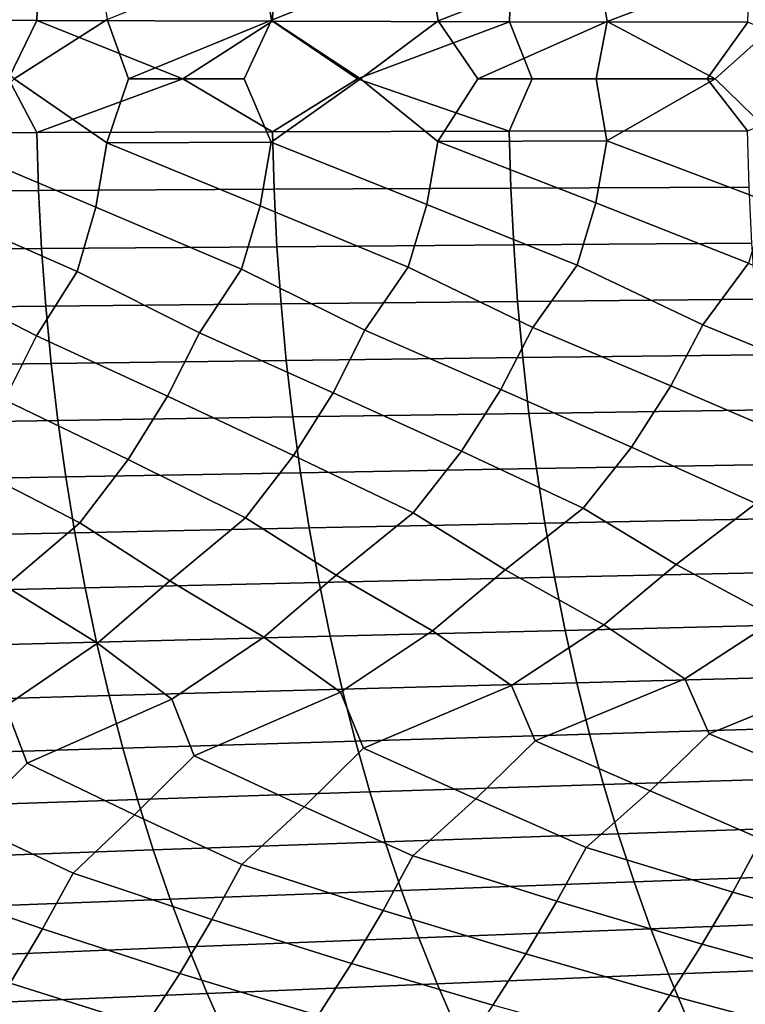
# Model space of a CAD drawing. Header units: metres. Extents: x -240 to 45, y -77 to 27.
# Tile 208 of 256: x -158.18 to -152.03, y -7.84 to 0.5. Entities that reach past the tile are written whole.
import ezdxf

# ---------------------------------------------------------------- set-up
doc = ezdxf.new("R2010")
doc.units = ezdxf.units.M
doc.layers.add('solid_102011X2', color=7, linetype='CONTINUOUS')

msp = doc.modelspace()

# ---------------------------------------------------------------- linework, layer by layer
at = {"layer": 'solid_102011X2'}
for points in [[(-154.871765, 1.555481, 329.996307), (-154.719849, 1.023298, 330.067657), (-156.04332, 0.496177, 328.791779), (-156.131821, 1.034677, 328.749176)], [(-153.439972, 1.538355, 331.296387), (-153.288086, 1.012038, 331.365234), (-154.631332, 0.490722, 330.108826), (-154.719849, 1.023298, 330.067657)], [(-151.988831, 1.521424, 332.574921), (-151.837021, 1.000906, 332.641266), (-153.1996, 0.485324, 331.404968), (-153.288086, 1.012038, 331.365234)], [(-157.52356, 1.046165, 327.410431), (-157.435089, 0.501685, 327.454468), (-158.222702, 0, 326.667053), (-158.806152, 0.507241, 326.097534)], [(-156.131821, 1.034677, 328.749176), (-156.04332, 0.496177, 328.791779), (-157.253784, 0, 327.618347), (-157.435089, 0.501685, 327.454468)], [(-154.719849, 1.023298, 330.067657), (-154.631332, 0.490722, 330.108826), (-155.290192, 0, 329.48703), (-156.04332, 0.496177, 328.791779)], [(-153.288086, 1.012038, 331.365234), (-153.1996, 0.485324, 331.404968), (-154.296463, 0, 330.403534), (-154.631332, 0.490722, 330.108826)], [(-158.014038, 0.985762, 359.565948), (-159.99498, 0.996365, 358.429535), (-160.0112, 0.498317, 358.453918), (-158.029739, 0.493014, 359.590302)], [(-156.020432, 0.97536, 360.675476), (-158.014038, 0.985762, 359.565948), (-158.029739, 0.493014, 359.590302), (-156.035629, 0.487812, 360.699799)], [(-154.014374, 0.965164, 361.757751), (-156.020432, 0.97536, 360.675476), (-156.035629, 0.487812, 360.699799), (-154.029068, 0.482713, 361.782043)], [(-151.996109, 0.955178, 362.812439), (-154.014374, 0.965164, 361.757751), (-154.029068, 0.482713, 361.782043), (-152.010315, 0.477719, 362.8367)], [(-151.837021, 1.000906, 332.641266), (-151.748581, 0.479988, 332.679504), (-152.286423, 0, 332.200043), (-153.1996, 0.485324, 331.404968)], [(-157.435089, 0.501685, 327.454468), (-157.253784, 0, 327.618347), (-157.439026, -0.544119, 327.45285), (-158.222702, 0, 326.667053)], [(-158.029739, 0.493014, 359.590302), (-160.0112, 0.498317, 358.453918), (-159.74939, 0, 358.617279), (-158.271759, 0, 359.464447)], [(-158.029739, 0.493014, 359.590302), (-158.271759, 0, 359.464447), (-158.030533, -0.454577, 359.591522), (-156.793167, 0, 360.293304)], [(-156.035629, 0.487812, 360.699799), (-158.029739, 0.493014, 359.590302), (-156.793167, 0, 360.293304)], [(-156.04332, 0.496177, 328.791779), (-156.276062, 0, 328.558533), (-157.253784, 0, 327.618347)], [(-156.035629, 0.487812, 360.699799), (-156.793167, 0, 360.293304), (-156.036377, -0.44978, 360.701019), (-155.314011, 0, 361.10376)], [(-156.04332, 0.496177, 328.791779), (-155.290192, 0, 329.48703), (-156.047256, -0.538145, 328.790222), (-156.276062, 0, 328.558533)], [(-154.029068, 0.482713, 361.782043), (-156.035629, 0.487812, 360.699799), (-155.314011, 0, 361.10376)], [(-154.029068, 0.482713, 361.782043), (-155.314011, 0, 361.10376), (-154.0298, -0.445078, 361.783264), (-153.834473, 0, 361.895874)], [(-154.631332, 0.490722, 330.108826), (-154.296463, 0, 330.403534), (-154.635269, -0.532228, 330.10733), (-155.290192, 0, 329.48703)], [(-153.1996, 0.485324, 331.404968), (-153.294937, 0, 331.308105), (-154.296463, 0, 330.403534)], [(-152.010315, 0.477719, 362.8367), (-154.029068, 0.482713, 361.782043), (-153.834473, 0, 361.895874), (-152.354553, 0, 362.6698)], [(-153.1996, 0.485324, 331.404968), (-152.286423, 0, 332.200043), (-153.294937, 0, 331.308105)], [(-152.010315, 0.477719, 362.8367), (-152.354553, 0, 362.6698), (-152.011032, -0.440474, 362.837891), (-150.874527, 0, 363.425568)], [(-151.748581, 0.479988, 332.679504), (-151.271667, 0, 333.078705), (-151.752502, -0.520586, 332.678131), (-152.286423, 0, 332.200043)], [(-158.271759, 0, 359.464447), (-159.74939, 0, 358.617279), (-160.012009, -0.459466, 358.455139), (-158.030533, -0.454577, 359.591522)], [(-156.793167, 0, 360.293304), (-158.030533, -0.454577, 359.591522), (-156.036377, -0.44978, 360.701019)], [(-155.314011, 0, 361.10376), (-156.036377, -0.44978, 360.701019), (-154.0298, -0.445078, 361.783264)], [(-152.354553, 0, 362.6698), (-153.834473, 0, 361.895874), (-154.0298, -0.445078, 361.783264), (-152.011032, -0.440474, 362.837891)], [(-157.532516, -1.088573, 327.406219), (-158.810104, -0.550145, 326.095856), (-158.222702, 0, 326.667053), (-157.439026, -0.544119, 327.45285)], [(-156.047256, -0.538145, 328.790222), (-157.439026, -0.544119, 327.45285), (-157.253784, 0, 327.618347), (-156.276062, 0, 328.558533)], [(-154.72879, -1.064779, 330.063751), (-156.047256, -0.538145, 328.790222), (-155.290192, 0, 329.48703), (-154.635269, -0.532228, 330.10733)], [(-153.203522, -0.526374, 331.403534), (-154.635269, -0.532228, 330.10733), (-154.296463, 0, 330.403534), (-153.294937, 0, 331.308105)], [(-153.203522, -0.526374, 331.403534), (-153.294937, 0, 331.308105), (-152.286423, 0, 332.200043)], [(-151.845947, -1.041478, 332.637634), (-153.203522, -0.526374, 331.403534), (-152.286423, 0, 332.200043), (-151.752502, -0.520586, 332.678131)], [(-158.030533, -0.454577, 359.591522), (-160.012009, -0.459466, 358.455139), (-159.996628, -0.957601, 358.432037), (-158.01564, -0.947411, 359.568451)], [(-156.036377, -0.44978, 360.701019), (-158.030533, -0.454577, 359.591522), (-158.01564, -0.947411, 359.568451), (-156.021973, -0.937413, 360.677948)], [(-154.0298, -0.445078, 361.783264), (-156.036377, -0.44978, 360.701019), (-156.021973, -0.937413, 360.677948), (-154.015869, -0.927614, 361.760223)], [(-152.011032, -0.440474, 362.837891), (-154.0298, -0.445078, 361.783264), (-154.015869, -0.927614, 361.760223), (-151.997559, -0.918017, 362.814911)], [(-157.689529, -1.632626, 327.327148), (-158.903519, -1.100632, 326.047729), (-158.810104, -0.550145, 326.095856), (-157.532516, -1.088573, 327.406219)], [(-156.297882, -1.614689, 328.668579), (-157.532516, -1.088573, 327.406219), (-157.439026, -0.544119, 327.45285), (-156.140778, -1.076619, 328.745117)], [(-156.140778, -1.076619, 328.745117), (-157.439026, -0.544119, 327.45285), (-156.047256, -0.538145, 328.790222)], [(-154.885925, -1.596923, 329.989777), (-156.140778, -1.076619, 328.745117), (-156.047256, -0.538145, 328.790222), (-154.72879, -1.064779, 330.063751)], [(-153.454117, -1.57934, 331.2901), (-154.72879, -1.064779, 330.063751), (-154.635269, -0.532228, 330.10733), (-153.297028, -1.053062, 331.361481)], [(-153.297028, -1.053062, 331.361481), (-154.635269, -0.532228, 330.10733), (-153.203522, -0.526374, 331.403534)], [(-152.00296, -1.561956, 332.568878), (-153.297028, -1.053062, 331.361481), (-153.203522, -0.526374, 331.403534), (-151.845947, -1.041478, 332.637634)], [(-158.01564, -0.947411, 359.568451), (-159.996628, -0.957601, 358.432037), (-159.97049, -1.454261, 358.3927), (-157.990311, -1.438784, 359.529144)], [(-156.021973, -0.937413, 360.677948), (-158.01564, -0.947411, 359.568451), (-157.990311, -1.438784, 359.529144), (-155.997452, -1.423601, 360.638702)], [(-154.015869, -0.927614, 361.760223), (-156.021973, -0.937413, 360.677948), (-155.997452, -1.423601, 360.638702), (-153.992157, -1.408719, 361.721039)], [(-151.997559, -0.918017, 362.814911), (-154.015869, -0.927614, 361.760223), (-153.992157, -1.408719, 361.721039), (-151.97464, -1.394144, 362.775757)], [(-156.140778, -1.076619, 328.745117), (-154.885925, -1.596923, 329.989777), (-155.251907, -2.130873, 329.750671), (-156.297882, -1.614689, 328.668579)], [(-154.72879, -1.064779, 330.063751), (-153.454117, -1.57934, 331.2901), (-153.830597, -2.107533, 331.049133), (-154.885925, -1.596923, 329.989777)], [(-153.297028, -1.053062, 331.361481), (-152.00296, -1.561956, 332.568878), (-152.39003, -2.084449, 332.326416), (-153.454117, -1.57934, 331.2901)], [(-158.903519, -1.100632, 326.047729), (-157.689529, -1.632626, 327.327148), (-158.034882, -2.178252, 327.092743), (-159.060394, -1.650717, 325.966125)], [(-157.532516, -1.088573, 327.406219), (-156.297882, -1.614689, 328.668579), (-156.653488, -2.154453, 328.431641), (-157.689529, -1.632626, 327.327148)], [(-153.992157, -1.408719, 361.721039), (-155.997452, -1.423601, 360.638702), (-155.96286, -1.907592, 360.583313), (-153.958679, -1.887649, 361.66571)], [(-151.97464, -1.394144, 362.775757), (-153.992157, -1.408719, 361.721039), (-153.958679, -1.887649, 361.66571), (-151.942291, -1.868118, 362.72052)], [(-157.990311, -1.438784, 359.529144), (-159.97049, -1.454261, 358.3927), (-159.933594, -1.948677, 358.337189), (-157.954575, -1.927938, 359.473694)], [(-155.997452, -1.423601, 360.638702), (-157.990311, -1.438784, 359.529144), (-157.954575, -1.927938, 359.473694), (-155.96286, -1.907592, 360.583313)], [(-153.454117, -1.57934, 331.2901), (-152.39003, -2.084449, 332.326416), (-152.660172, -2.603877, 332.211884), (-153.830597, -2.107533, 331.049133)], [(-152.00296, -1.561956, 332.568878), (-150.930664, -2.061641, 333.581848), (-151.200516, -2.575353, 333.471802), (-152.39003, -2.084449, 332.326416)], [(-159.060394, -1.650717, 325.966125), (-158.034882, -2.178252, 327.092743), (-158.305283, -2.721158, 326.960815), (-159.395599, -2.202252, 325.734558)], [(-157.689529, -1.632626, 327.327148), (-156.653488, -2.154453, 328.431641), (-156.923965, -2.691407, 328.304016), (-158.034882, -2.178252, 327.092743)], [(-156.297882, -1.614689, 328.668579), (-155.251907, -2.130873, 329.750671), (-155.522354, -2.661928, 329.62735), (-156.653488, -2.154453, 328.431641)], [(-154.885925, -1.596923, 329.989777), (-153.830597, -2.107533, 331.049133), (-154.100937, -2.632743, 330.930206), (-155.251907, -2.130873, 329.750671)], [(-155.96286, -1.907592, 360.583313), (-157.954575, -1.927938, 359.473694), (-157.908463, -2.41412, 359.402191), (-155.918228, -2.388642, 360.511902)], [(-153.958679, -1.887649, 361.66571), (-155.96286, -1.907592, 360.583313), (-155.918228, -2.388642, 360.511902), (-153.915512, -2.363667, 361.59436)], [(-151.942291, -1.868118, 362.72052), (-153.958679, -1.887649, 361.66571), (-153.915512, -2.363667, 361.59436), (-151.900574, -2.33921, 362.649261)], [(-157.954575, -1.927938, 359.473694), (-159.933594, -1.948677, 358.337189), (-159.885986, -2.440091, 358.265594), (-157.908463, -2.41412, 359.402191)], [(-151.53334, -3.08791, 333.333771), (-152.660172, -2.603877, 332.211884), (-152.39003, -2.084449, 332.326416), (-151.200516, -2.575353, 333.471802)], [(-155.855804, -3.19185, 329.472992), (-156.923965, -2.691407, 328.304016), (-156.653488, -2.154453, 328.431641), (-155.522354, -2.661928, 329.62735)], [(-154.43428, -3.156817, 330.781219), (-155.522354, -2.661928, 329.62735), (-155.251907, -2.130873, 329.750671), (-154.100937, -2.632743, 330.930206)], [(-152.993301, -3.122161, 332.068359), (-154.100937, -2.632743, 330.930206), (-153.830597, -2.107533, 331.049133), (-152.660172, -2.603877, 332.211884)], [(-157.257385, -3.227232, 328.144287), (-158.305283, -2.721158, 326.960815), (-158.034882, -2.178252, 327.092743), (-156.923965, -2.691407, 328.304016)], [(-157.908463, -2.41412, 359.402191), (-159.885986, -2.440091, 358.265594), (-159.827789, -2.927744, 358.17804), (-157.852081, -2.896581, 359.314728)], [(-155.918228, -2.388642, 360.511902), (-157.908463, -2.41412, 359.402191), (-157.852081, -2.896581, 359.314728), (-155.863647, -2.866008, 360.42453)], [(-153.915512, -2.363667, 361.59436), (-155.918228, -2.388642, 360.511902), (-155.863647, -2.866008, 360.42453), (-153.862732, -2.83604, 361.507111)], [(-151.900574, -2.33921, 362.649261), (-153.915512, -2.363667, 361.59436), (-153.862732, -2.83604, 361.507111), (-151.849548, -2.806691, 362.562134)], [(-154.843475, -3.679905, 330.589935), (-155.855804, -3.19185, 329.472992), (-155.522354, -2.661928, 329.62735), (-154.43428, -3.156817, 330.781219)], [(-153.402374, -3.639445, 331.88382), (-154.43428, -3.156817, 330.781219), (-154.100937, -2.632743, 330.930206), (-152.993301, -3.122161, 332.068359)], [(-151.942139, -3.59945, 333.156036), (-152.993301, -3.122161, 332.068359), (-152.660172, -2.603877, 332.211884), (-151.53334, -3.08791, 333.333771)], [(-157.666397, -3.762092, 327.939667), (-158.638565, -3.262935, 326.795776), (-158.305283, -2.721158, 326.960815), (-157.257385, -3.227232, 328.144287)], [(-156.264969, -3.720798, 329.274994), (-157.257385, -3.227232, 328.144287), (-156.923965, -2.691407, 328.304016), (-155.855804, -3.19185, 329.472992)], [(-153.862732, -2.83604, 361.507111), (-155.863647, -2.866008, 360.42453), (-155.799194, -3.338951, 360.32135), (-153.800385, -3.304034, 361.404083)], [(-151.849548, -2.806691, 362.562134), (-153.862732, -2.83604, 361.507111), (-153.800385, -3.304034, 361.404083), (-151.789291, -3.269839, 362.459229)], [(-157.852081, -2.896581, 359.314728), (-159.827789, -2.927744, 358.17804), (-159.759048, -3.410882, 358.074615), (-157.785492, -3.374573, 359.211426)], [(-155.863647, -2.866008, 360.42453), (-157.852081, -2.896581, 359.314728), (-157.785492, -3.374573, 359.211426), (-155.799194, -3.338951, 360.32135)], [(-154.064713, -4.161307, 331.499207), (-154.843475, -3.679905, 330.589935), (-154.43428, -3.156817, 330.781219), (-153.402374, -3.639445, 331.88382)], [(-152.615158, -4.115747, 332.774811), (-153.402374, -3.639445, 331.88382), (-152.993301, -3.122161, 332.068359), (-151.942139, -3.59945, 333.156036)], [(-156.90593, -4.253928, 328.884735), (-157.666397, -3.762092, 327.939667), (-157.257385, -3.227232, 328.144287), (-156.264969, -3.720798, 329.274994)], [(-155.495117, -4.20738, 330.202301), (-156.264969, -3.720798, 329.274994), (-155.855804, -3.19185, 329.472992), (-154.843475, -3.679905, 330.589935)], [(-158.296692, -4.300915, 327.54715), (-159.047272, -3.803753, 326.584564), (-158.638565, -3.262935, 326.795776), (-157.666397, -3.762092, 327.939667)], [(-153.800385, -3.304034, 361.404083), (-155.799194, -3.338951, 360.32135), (-155.724976, -3.806746, 360.202545), (-153.728592, -3.766932, 361.285431)], [(-151.789291, -3.269839, 362.459229), (-153.800385, -3.304034, 361.404083), (-153.728592, -3.766932, 361.285431), (-151.71991, -3.727941, 362.340729)], [(-157.785492, -3.374573, 359.211426), (-159.759048, -3.410882, 358.074615), (-159.679901, -3.888763, 357.955566), (-157.708817, -3.847363, 359.092468)], [(-155.799194, -3.338951, 360.32135), (-157.785492, -3.374573, 359.211426), (-157.708817, -3.847363, 359.092468), (-155.724976, -3.806746, 360.202545)], [(-153.22934, -4.627672, 332.466858), (-154.064713, -4.161307, 331.499207), (-153.402374, -3.639445, 331.88382), (-152.615158, -4.115747, 332.774811)], [(-151.761185, -4.576922, 333.73114), (-152.615158, -4.115747, 332.774811), (-151.942139, -3.59945, 333.156036), (-151.146927, -4.070736, 334.028534)], [(-156.108505, -4.730946, 329.873474), (-156.90593, -4.253928, 328.884735), (-156.264969, -3.720798, 329.274994), (-155.495117, -4.20738, 330.202301)], [(-154.678604, -4.679028, 331.180756), (-155.495117, -4.20738, 330.202301), (-154.843475, -3.679905, 330.589935), (-154.064713, -4.161307, 331.499207)], [(-151.71991, -3.727941, 362.340729), (-153.728592, -3.766932, 361.285431), (-153.647461, -4.224018, 361.151337), (-151.64151, -4.18029, 362.206818)], [(-157.518585, -4.783386, 328.545624), (-158.296692, -4.300915, 327.54715), (-157.666397, -3.762092, 327.939667), (-156.90593, -4.253928, 328.884735)], [(-155.724976, -3.806746, 360.202545), (-157.708817, -3.847363, 359.092468), (-157.622177, -4.31422, 358.958069), (-155.641098, -4.268669, 360.068298)], [(-153.728592, -3.766932, 361.285431), (-155.724976, -3.806746, 360.202545), (-155.641098, -4.268669, 360.068298), (-153.647461, -4.224018, 361.151337)], [(-157.708817, -3.847363, 359.092468), (-159.679901, -3.888763, 357.955566), (-159.590439, -4.36065, 357.820984), (-157.622177, -4.31422, 358.958069)], [(-154.010117, -5.142344, 332.034851), (-154.678604, -4.679028, 331.180756), (-154.064713, -4.161307, 331.499207), (-153.22934, -4.627672, 332.466858)], [(-152.542725, -5.085754, 333.312897), (-153.22934, -4.627672, 332.466858), (-152.615158, -4.115747, 332.774811), (-151.761185, -4.576922, 333.73114)], [(-156.886902, -5.25744, 329.414307), (-157.518585, -4.783386, 328.545624), (-156.90593, -4.253928, 328.884735), (-156.108505, -4.730946, 329.873474)], [(-155.458344, -5.199589, 330.735107), (-156.108505, -4.730946, 329.873474), (-155.495117, -4.20738, 330.202301), (-154.678604, -4.679028, 331.180756)], [(-153.647461, -4.224018, 361.151337), (-155.641098, -4.268669, 360.068298), (-155.547684, -4.724005, 359.918762), (-153.557098, -4.674583, 361.001984)], [(-151.64151, -4.18029, 362.206818), (-153.647461, -4.224018, 361.151337), (-153.557098, -4.674583, 361.001984), (-151.554184, -4.626184, 362.057709)], [(-157.622177, -4.31422, 358.958069), (-159.590439, -4.36065, 357.820984), (-159.490814, -4.825811, 357.671112), (-157.525665, -4.774422, 358.80835)], [(-158.295349, -5.315851, 328.073059), (-158.908371, -4.836307, 327.197845), (-158.296692, -4.300915, 327.54715), (-157.518585, -4.783386, 328.545624)], [(-155.641098, -4.268669, 360.068298), (-157.622177, -4.31422, 358.958069), (-157.525665, -4.774422, 358.80835), (-155.547684, -4.724005, 359.918762)], [(-152.335892, -5.550031, 333.763153), (-152.542725, -5.085754, 333.312897), (-151.761185, -4.576922, 333.73114), (-151.056595, -5.029862, 334.568634)], [(-153.80899, -5.611678, 332.492096), (-154.010117, -5.142344, 332.034851), (-153.22934, -4.627672, 332.466858), (-152.542725, -5.085754, 333.312897)], [(-151.554184, -4.626184, 362.057709), (-153.557098, -4.674583, 361.001984), (-153.457672, -5.117938, 360.837677), (-151.458084, -5.064939, 361.893585)], [(-155.547684, -4.724005, 359.918762), (-157.525665, -4.774422, 358.80835), (-157.419479, -5.227264, 358.643616), (-155.444885, -5.172056, 359.754211)], [(-156.697784, -5.737099, 329.885193), (-156.886902, -5.25744, 329.414307), (-156.108505, -4.730946, 329.873474), (-155.458344, -5.199589, 330.735107)], [(-153.557098, -4.674583, 361.001984), (-155.547684, -4.724005, 359.918762), (-155.444885, -5.172056, 359.754211), (-153.457672, -5.117938, 360.837677)], [(-155.263107, -5.674051, 331.199249), (-155.458344, -5.199589, 330.735107), (-154.678604, -4.679028, 331.180756), (-154.010117, -5.142344, 332.034851)], [(-157.525665, -4.774422, 358.80835), (-159.490814, -4.825811, 357.671112), (-159.381195, -5.283535, 357.506226), (-157.419479, -5.227264, 358.643616)], [(-158.112534, -5.800772, 328.550598), (-158.295349, -5.315851, 328.073059), (-157.518585, -4.783386, 328.545624), (-156.886902, -5.25744, 329.414307)], [(-152.837006, -6.034688, 333.634003), (-153.80899, -5.611678, 332.492096), (-152.542725, -5.085754, 333.312897), (-152.335892, -5.550031, 333.763153)], [(-151.458084, -5.064939, 361.893585), (-153.457672, -5.117938, 360.837677), (-153.349335, -5.553397, 360.658569), (-151.353378, -5.495877, 361.714752)], [(-151.343445, -5.968363, 334.890137), (-152.335892, -5.550031, 333.763153), (-151.056595, -5.029862, 334.568634), (-150.844254, -5.489158, 335.01181)], [(-155.444885, -5.172056, 359.754211), (-157.419479, -5.227264, 358.643616), (-157.303757, -5.672045, 358.464111), (-155.33287, -5.612129, 359.574921)], [(-153.457672, -5.117938, 360.837677), (-155.444885, -5.172056, 359.754211), (-155.33287, -5.612129, 359.574921), (-153.349335, -5.553397, 360.658569)], [(-154.31189, -6.101845, 332.355499), (-155.263107, -5.674051, 331.199249), (-154.010117, -5.142344, 332.034851), (-153.80899, -5.611678, 332.492096)], [(-157.419479, -5.227264, 358.643616), (-159.381195, -5.283535, 357.506226), (-159.261734, -5.733114, 357.326477), (-157.303757, -5.672045, 358.464111)], [(-155.767654, -6.169779, 331.055267), (-156.697784, -5.737099, 329.885193), (-155.458344, -5.199589, 330.735107), (-155.263107, -5.674051, 331.199249)], [(-158.61998, -6.307761, 328.391968), (-159.506927, -5.865019, 327.196075), (-158.295349, -5.315851, 328.073059), (-158.112534, -5.800772, 328.550598)], [(-157.203842, -6.238436, 329.733856), (-158.112534, -5.800772, 328.550598), (-156.886902, -5.25744, 329.414307), (-156.697784, -5.737099, 329.885193)], [(-151.353378, -5.495877, 361.714752), (-153.349335, -5.553397, 360.658569), (-153.232224, -5.980281, 360.465027), (-151.240204, -5.918327, 361.521454)], [(-153.349335, -5.553397, 360.658569), (-155.33287, -5.612129, 359.574921), (-155.211792, -6.043541, 359.381104), (-153.232224, -5.980281, 360.465027)], [(-151.893692, -6.442725, 334.748871), (-152.837006, -6.034688, 333.634003), (-152.335892, -5.550031, 333.763153), (-151.343445, -5.968363, 334.890137)], [(-157.303757, -5.672045, 358.464111), (-159.261734, -5.733114, 357.326477), (-159.132614, -6.173849, 357.132233), (-157.17868, -6.108074, 358.27005)], [(-155.33287, -5.612129, 359.574921), (-157.303757, -5.672045, 358.464111), (-157.17868, -6.108074, 358.27005), (-155.211792, -6.043541, 359.381104)], [(-153.379272, -6.513999, 333.493011), (-154.31189, -6.101845, 332.355499), (-153.80899, -5.611678, 332.492096), (-152.837006, -6.034688, 333.634003)], [(-156.294312, -6.659109, 330.915833), (-157.203842, -6.238436, 329.733856), (-156.697784, -5.737099, 329.885193), (-155.767654, -6.169779, 331.055267)], [(-154.846298, -6.586146, 332.215118), (-155.767654, -6.169779, 331.055267), (-155.263107, -5.674051, 331.199249), (-154.31189, -6.101845, 332.355499)], [(-157.72287, -6.732829, 329.595703), (-158.61998, -6.307761, 328.391968), (-158.112534, -5.800772, 328.550598), (-157.203842, -6.238436, 329.733856)], [(-151.240204, -5.918327, 361.521454), (-153.232224, -5.980281, 360.465027), (-153.106537, -6.39794, 360.257294), (-151.118729, -6.331645, 361.314026)], [(-153.232224, -5.980281, 360.465027), (-155.211792, -6.043541, 359.381104), (-155.081863, -6.465632, 359.173126), (-153.106537, -6.39794, 360.257294)], [(-155.211792, -6.043541, 359.381104), (-157.17868, -6.108074, 358.27005), (-157.044434, -6.534687, 358.061829), (-155.081863, -6.465632, 359.173126)], [(-152.136383, -6.8937, 334.886444), (-153.379272, -6.513999, 333.493011), (-152.837006, -6.034688, 333.634003), (-151.893692, -6.442725, 334.748871)], [(-157.17868, -6.108074, 358.27005), (-159.132614, -6.173849, 357.132233), (-158.994034, -6.605067, 356.923767), (-157.044434, -6.534687, 358.061829)], [(-155.097183, -7.047225, 332.349426), (-156.294312, -6.659109, 330.915833), (-155.767654, -6.169779, 331.055267), (-154.846298, -6.586146, 332.215118)], [(-153.626053, -6.969996, 333.628967), (-154.846298, -6.586146, 332.215118), (-154.31189, -6.101845, 332.355499), (-153.379272, -6.513999, 333.493011)], [(-156.549301, -7.125325, 331.048401), (-157.72287, -6.732829, 329.595703), (-157.203842, -6.238436, 329.733856), (-156.294312, -6.659109, 330.915833)], [(-157.981964, -7.204235, 329.726562), (-159.1315, -6.80725, 328.255371), (-158.61998, -6.307761, 328.391968), (-157.72287, -6.732829, 329.595703)], [(-151.118729, -6.331645, 361.314026), (-153.106537, -6.39794, 360.257294), (-152.972473, -6.805727, 360.035706), (-150.989182, -6.73519, 361.092743)], [(-153.106537, -6.39794, 360.257294), (-155.081863, -6.465632, 359.173126), (-154.943253, -6.877749, 358.951233), (-152.972473, -6.805727, 360.035706)], [(-155.081863, -6.465632, 359.173126), (-157.044434, -6.534687, 358.061829), (-156.901245, -6.951221, 357.839691), (-154.943253, -6.877749, 358.951233)], [(-151.893692, -6.442725, 334.748871), (-150.628586, -6.818398, 336.121338), (-150.882858, -7.254696, 336.270203), (-152.136383, -6.8937, 334.886444)], [(-157.044434, -6.534687, 358.061829), (-158.994034, -6.605067, 356.923767), (-158.846207, -7.026102, 356.701385), (-156.901245, -6.951221, 357.839691)], [(-154.846298, -6.586146, 332.215118), (-153.626053, -6.969996, 333.628967), (-153.889069, -7.41607, 333.774384), (-155.097183, -7.047225, 332.349426)], [(-153.379272, -6.513999, 333.493011), (-152.136383, -6.8937, 334.886444), (-152.39502, -7.334855, 335.03363), (-153.626053, -6.969996, 333.628967)], [(-156.294312, -6.659109, 330.915833), (-155.097183, -7.047225, 332.349426), (-155.364563, -7.498277, 332.493073), (-156.549301, -7.125325, 331.048401)], [(-157.72287, -6.732829, 329.595703), (-156.549301, -7.125325, 331.048401), (-156.821091, -7.581409, 331.190277), (-157.981964, -7.204235, 329.726562)], [(-150.989182, -6.73519, 361.092743), (-152.972473, -6.805727, 360.035706), (-152.830231, -7.203005, 359.800598), (-150.851715, -7.128333, 360.857971)], [(-159.1315, -6.80725, 328.255371), (-157.981964, -7.204235, 329.726562), (-158.258163, -7.665403, 329.866608), (-159.394745, -7.283895, 328.384491)], [(-152.972473, -6.805727, 360.035706), (-154.943253, -6.877749, 358.951233), (-154.796188, -7.279251, 358.715851), (-152.830231, -7.203005, 359.800598)], [(-154.943253, -6.877749, 358.951233), (-156.901245, -6.951221, 357.839691), (-156.749329, -7.357028, 357.604004), (-154.796188, -7.279251, 358.715851)], [(-152.136383, -6.8937, 334.886444), (-150.882858, -7.254696, 336.270203), (-151.15242, -7.680617, 336.428589), (-152.39502, -7.334855, 335.03363)], [(-156.901245, -6.951221, 357.839691), (-158.846207, -7.026102, 356.701385), (-158.689362, -7.436297, 356.465424), (-156.749329, -7.357028, 357.604004)], [(-153.626053, -6.969996, 333.628967), (-152.39502, -7.334855, 335.03363), (-152.669235, -7.765526, 335.190186), (-153.889069, -7.41607, 333.774384)], [(-155.097183, -7.047225, 332.349426), (-153.889069, -7.41607, 333.774384), (-154.167923, -7.851551, 333.929108), (-155.364563, -7.498277, 332.493073)], [(-156.549301, -7.125325, 331.048401), (-155.364563, -7.498277, 332.493073), (-155.648087, -7.938624, 332.645905), (-156.821091, -7.581409, 331.190277)], [(-150.851715, -7.128333, 360.857971), (-152.830231, -7.203005, 359.800598), (-152.680038, -7.589171, 359.552368), (-150.706558, -7.510476, 360.610046)], [(-157.981964, -7.204235, 329.726562), (-156.821091, -7.581409, 331.190277), (-157.109283, -8.026677, 331.341217), (-158.258163, -7.665403, 329.866608)], [(-152.830231, -7.203005, 359.800598), (-154.796188, -7.279251, 358.715851), (-154.640915, -7.669524, 358.467255), (-152.680038, -7.589171, 359.552368)], [(-154.796188, -7.279251, 358.715851), (-156.749329, -7.357028, 357.604004), (-156.588898, -7.751491, 357.355103), (-154.640915, -7.669524, 358.467255)], [(-152.39502, -7.334855, 335.03363), (-151.15242, -7.680617, 336.428589), (-151.43689, -8.095531, 336.596222), (-152.669235, -7.765526, 335.190186)], [(-156.749329, -7.357028, 357.604004), (-158.689362, -7.436297, 356.465424), (-158.523758, -7.835028, 356.216278), (-156.588898, -7.751491, 357.355103)], [(-153.889069, -7.41607, 333.774384), (-152.669235, -7.765526, 335.190186), (-152.958603, -8.185075, 335.355896), (-154.167923, -7.851551, 333.929108)], [(-155.364563, -7.498277, 332.493073), (-154.167923, -7.851551, 333.929108), (-154.462234, -8.275793, 334.092896), (-155.648087, -7.938624, 332.645905)], [(-156.821091, -7.581409, 331.190277), (-155.648087, -7.938624, 332.645905), (-155.947327, -8.367614, 332.807739), (-157.109283, -8.026677, 331.341217)], [(-154.640915, -7.669524, 358.467255), (-154.477646, -8.047965, 358.205902), (-152.522125, -7.963625, 359.291351), (-152.680038, -7.589171, 359.552368)], [(-152.680038, -7.589171, 359.552368), (-152.522125, -7.963625, 359.291351), (-150.553955, -7.881024, 360.349396), (-150.706558, -7.510476, 360.610046)], [(-158.258163, -7.665403, 329.866608), (-157.109283, -8.026677, 331.341217), (-157.413452, -8.460466, 331.501068), (-158.551041, -8.115641, 330.015625)], [(-156.588898, -7.751491, 357.355103), (-156.420227, -8.133998, 357.093445), (-154.477646, -8.047965, 358.205902), (-154.640915, -7.669524, 358.467255)], [(-156.588898, -7.751491, 357.355103), (-158.523758, -7.835028, 356.216278), (-158.349625, -8.221677, 355.954315), (-156.420227, -8.133998, 357.093445)], [(-152.669235, -7.765526, 335.190186), (-151.43689, -8.095531, 336.596222), (-151.736099, -8.498817, 336.772736), (-152.958603, -8.185075, 335.355896)]]:
    msp.add_3dface(points, dxfattribs=at)

doc.saveas('drawing.dxf')
